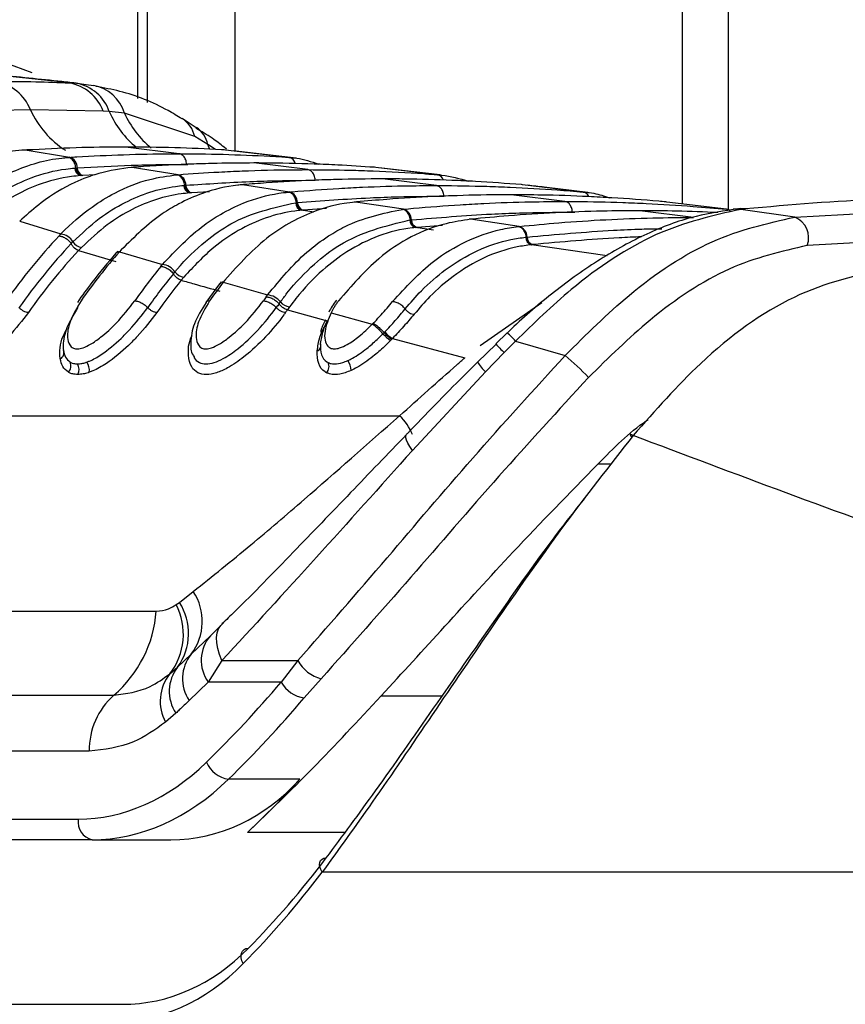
# Paper-space layout 'In-Ground Anchor' of a CAD drawing. Header units: millimetres. Extents: x 1591 to 17407, y 414 to 16227.
# Tile 47 of 67: x 12210 to 12259, y 5145 to 5205. Entities that reach past the tile are written whole.
import ezdxf

# ---------------------------------------------------------------- set-up
doc = ezdxf.new("R2010")
doc.units = ezdxf.units.MM

psp = doc.layouts.new('In-Ground Anchor')

# ---------------------------------------------------------------- linework, layer by layer
at = {"color": 8, "linetype": 'Continuous', "lineweight": 25, "ltscale": 2}
for p, q in [((12216.645, 5199.901), (12216.645, 5698.11)), ((12222.518, 5698.11), (12222.518, 5196.729)), ((12249.575, 5698.11), (12249.575, 5193.528)), ((12221.007, 5196.827), (12220.894, 5197.129)), ((12221.347, 5196.813), (12220.894, 5197.129)), ((12219.604, 5195.92), (12219.684, 5195.919)), ((12214.066, 5195.283), (12213.323, 5195.246)), ((12220.995, 5194.261), (12219.895, 5194.197)), ((12227.302, 5193.025), (12226.543, 5193.141)), ((12228.061, 5193.243), (12226.648, 5193.15)), ((12242.939, 5193.033), (12243.089, 5193.029)), ((12234.542, 5191.934), (12233.446, 5192.097)), ((12235.088, 5192.219), (12233.54, 5192.106)), ((12245.04, 5190.389), (12240.458, 5191.057)), ((12237.352, 5184.955), (12241.093, 5187.559)), ((12245.308, 5177.784), (12244.483, 5177.784)), ((12231.375, 5163.771), (12235.067, 5163.771)), ((12229.181, 5155.505), (12223.278, 5155.505))]:
    psp.add_line(p, q, dxfattribs=at)
at = {"color": 7, "linetype": 'Continuous', "lineweight": 25, "ltscale": 2}
for p, q in [((12217.23, 5199.667), (12217.23, 5698.11)), ((12252.39, 5193.177), (12252.39, 5698.11)), ((12212.514, 5200.848), (12207.278, 5201.401)), ((12212.514, 5200.848), (12212.941, 5200.822)), ((12212.941, 5200.822), (12213.963, 5200.687)), ((12210.156, 5199.226), (12205.759, 5199.131)), ((12214.558, 5199.131), (12210.156, 5199.226)), ((12214.925, 5199.11), (12214.558, 5199.131)), ((12215.837, 5199.019), (12214.925, 5199.11)), ((12220.089, 5197.603), (12215.837, 5199.019)), ((12220.177, 5198.136), (12219.326, 5198.685)), ((12220.894, 5197.129), (12220.089, 5197.603)), ((12209.838, 5196.783), (12209.774, 5196.785)), ((12209.932, 5196.789), (12209.838, 5196.783)), ((12212.515, 5196.344), (12209.838, 5196.783)), ((12219.154, 5196.561), (12215.897, 5196.964)), ((12221.956, 5196.783), (12221.863, 5196.789)), ((12222.017, 5196.834), (12221.879, 5196.956)), ((12225.792, 5196.344), (12221.956, 5196.783)), ((12226.223, 5196.303), (12222.424, 5196.74)), ((12212.427, 5196.338), (12212.515, 5196.344)), ((12225.792, 5196.344), (12225.879, 5196.338)), ((12212.844, 5195.694), (12212.9, 5195.698)), ((12212.901, 5195.698), (12212.986, 5195.703)), ((12216.306, 5195.734), (12216.238, 5195.736)), ((12216.384, 5195.74), (12216.306, 5195.734)), ((12219.08, 5195.295), (12216.306, 5195.734)), ((12226.932, 5195.599), (12223.675, 5196.002)), ((12231.045, 5195.734), (12230.967, 5195.74)), ((12234.783, 5195.295), (12231.045, 5195.734)), ((12234.937, 5195.28), (12231.417, 5195.696)), ((12213.238, 5195.24), (12213.179, 5195.236)), ((12213.323, 5195.246), (12213.238, 5195.24)), ((12219.006, 5195.289), (12219.08, 5195.295)), ((12234.71, 5194.637), (12231.454, 5195.04)), ((12234.783, 5195.295), (12234.857, 5195.289)), ((12219.435, 5194.645), (12219.483, 5194.649)), ((12219.483, 5194.649), (12219.555, 5194.655)), ((12222.984, 5194.686), (12222.912, 5194.687)), ((12223.052, 5194.691), (12222.984, 5194.686)), ((12225.828, 5194.247), (12222.984, 5194.686)), ((12225.764, 5194.242), (12225.828, 5194.247)), ((12239.923, 5194.686), (12239.855, 5194.691)), ((12243.592, 5194.247), (12239.923, 5194.686)), ((12243.592, 5194.247), (12243.655, 5194.242)), ((12219.822, 5194.192), (12219.773, 5194.188)), ((12219.895, 5194.197), (12219.822, 5194.192)), ((12229.876, 5193.645), (12229.817, 5193.64)), ((12242.488, 5193.674), (12239.232, 5194.077)), ((12248.646, 5193.64), (12248.588, 5193.645)), ((12226.202, 5193.598), (12226.244, 5193.602)), ((12226.244, 5193.602), (12226.307, 5193.607)), ((12226.586, 5193.145), (12226.543, 5193.141)), ((12226.648, 5193.15), (12226.586, 5193.145)), ((12229.817, 5193.64), (12229.742, 5193.641)), ((12232.715, 5193.203), (12229.817, 5193.64)), ((12232.658, 5193.197), (12232.715, 5193.203)), ((12250.266, 5192.712), (12247.01, 5193.115)), ((12252.261, 5193.203), (12248.646, 5193.64)), ((12252.261, 5193.203), (12252.318, 5193.197)), ((12252.785, 5193.201), (12252.69, 5193.19)), ((12252.978, 5193.231), (12252.771, 5193.209)), ((12253.212, 5193.204), (12253.121, 5193.194)), ((12256.388, 5192.727), (12253.121, 5193.194)), ((12253.413, 5193.226), (12253.212, 5193.204)), ((12256.388, 5192.727), (12268.846, 5193.425)), ((12209.626, 5192.598), (12209.503, 5192.48)), ((12209.503, 5192.48), (12211.994, 5191.707)), ((12233.104, 5192.554), (12233.14, 5192.558)), ((12233.141, 5192.558), (12233.196, 5192.563)), ((12236.744, 5192.6), (12236.692, 5192.595)), ((12236.77, 5192.597), (12236.692, 5192.598)), ((12236.822, 5192.602), (12236.77, 5192.597)), ((12239.712, 5192.162), (12236.77, 5192.597)), ((12233.484, 5192.101), (12233.446, 5192.097)), ((12233.54, 5192.106), (12233.484, 5192.101)), ((12239.661, 5192.157), (12239.712, 5192.162)), ((12240.113, 5191.514), (12240.146, 5191.517)), ((12240.146, 5191.517), (12240.195, 5191.523)), ((12269.538, 5191.711), (12257.147, 5191.008)), ((12212.617, 5191.122), (12212.727, 5191.237)), ((12213.247, 5190.898), (12213.068, 5190.71)), ((12213.068, 5190.71), (12215.319, 5190.05)), ((12215.645, 5190.751), (12215.539, 5190.633)), ((12240.492, 5191.061), (12240.458, 5191.057)), ((12240.541, 5191.066), (12240.492, 5191.061)), ((12215.434, 5190.661), (12215.329, 5190.541)), ((12215.539, 5190.633), (12218.139, 5189.862)), ((12218.8, 5189.303), (12218.895, 5189.418)), ((12219.432, 5189.097), (12219.278, 5188.91)), ((12221.908, 5188.909), (12221.816, 5188.79)), ((12221.596, 5188.701), (12220.771, 5187.573)), ((12221.698, 5188.806), (12221.606, 5188.688)), ((12221.816, 5188.79), (12224.5, 5188.021)), ((12225.194, 5187.489), (12225.277, 5187.603)), ((12225.828, 5187.302), (12225.694, 5187.115)), ((12225.694, 5187.115), (12228.113, 5186.452)), ((12228.44, 5187.131), (12228.337, 5186.938)), ((12228.337, 5186.938), (12230.828, 5186.244)), ((12230.828, 5186.244), (12230.89, 5186.307)), ((12231.478, 5185.673), (12231.546, 5185.742)), ((12231.546, 5185.742), (12231.582, 5185.78)), ((12232.017, 5185.344), (12231.944, 5185.269)), ((12232.056, 5185.385), (12232.017, 5185.344)), ((12232.056, 5185.385), (12236.435, 5184.218)), ((12238.999, 5185.718), (12238.309, 5185.058)), ((12238.327, 5185.04), (12237.205, 5183.955)), ((12239.497, 5185.232), (12238.806, 5184.535)), ((12239.497, 5185.232), (12242.508, 5184.364)), ((12238.806, 5184.535), (12237.681, 5183.373)), ((12237.681, 5183.373), (12233.258, 5178.611)), ((12193.242, 5180.712), (12232.487, 5180.712)), ((12219.167, 5169.425), (12220.005, 5170.082)), ((12218.975, 5169.285), (12219.167, 5169.425)), ((12191.485, 5168.894), (12217.758, 5168.894)), ((12221.04, 5167.409), (12221.839, 5168.188)), ((12219.88, 5166.293), (12221.04, 5167.409)), ((12219.055, 5165.51), (12219.88, 5166.293)), ((12221.741, 5165.901), (12220.907, 5164.598)), ((12221.741, 5165.901), (12226.338, 5165.901)), ((12226.338, 5165.901), (12225.318, 5164.598)), ((12218.588, 5165.1), (12219.055, 5165.51)), ((12220.907, 5164.598), (12219.755, 5163.486)), ((12225.318, 5164.598), (12220.907, 5164.598)), ((12226.718, 5163.645), (12227.74, 5164.808)), ((12188.932, 5163.813), (12215.204, 5163.813)), ((12218.95, 5162.719), (12218.327, 5162.173)), ((12213.713, 5160.426), (12187.44, 5160.426)), ((12226.459, 5158.73), (12222.133, 5158.73)), ((12178.06, 5156.311), (12213.045, 5156.311)), ((12213.893, 5155.069), (12178.908, 5155.069)), ((12213.893, 5155.069), (12218.641, 5155.069)), ((12284.643, 5153.11), (12227.807, 5153.11)), ((12177.234, 5145.11), (12215.701, 5145.11))]:
    psp.add_line(p, q, dxfattribs=at)
at = {"color": 7, "linetype": 'Continuous', "lineweight": 25, "ltscale": 2, "flags": 128}
for points in [[(12253.121, 5193.194), (12252.819, 5193.21), (12252.67, 5193.199)], [(12253.413, 5193.226), (12253.113, 5193.241), (12252.978, 5193.232)], [(12246.615, 5179.516), (12246.539, 5179.558), (12246.481, 5179.584), (12246.442, 5179.593), (12246.425, 5179.584), (12246.428, 5179.558), (12246.452, 5179.515), (12246.497, 5179.457), (12246.535, 5179.414)], [(12221.741, 5165.901), (12221.589, 5166.279), (12221.483, 5166.64), (12221.424, 5166.98), (12221.413, 5167.293), (12221.45, 5167.574), (12221.534, 5167.82), (12221.664, 5168.025), (12221.839, 5168.188)], [(12227.807, 5153.11), (12227.717, 5153.266), (12227.661, 5153.42), (12227.641, 5153.564), (12227.657, 5153.694), (12227.709, 5153.803), (12227.794, 5153.887), (12227.91, 5153.942), (12228.052, 5153.966)], [(12223.026, 5147.574), (12222.948, 5147.746), (12222.904, 5147.914), (12222.895, 5148.071), (12222.921, 5148.212), (12222.981, 5148.33), (12223.073, 5148.419), (12223.193, 5148.477), (12223.336, 5148.501)]]:
    psp.add_lwpolyline(points, dxfattribs=at)
at = {"color": 8, "linetype": 'Continuous', "lineweight": 25, "ltscale": 2, "flags": 128}
for points in [[(12253.212, 5193.204), (12252.911, 5193.22), (12252.784, 5193.211)], [(12233.258, 5178.611), (12233.106, 5178.847), (12232.99, 5179.056), (12232.91, 5179.235), (12232.868, 5179.383), (12232.864, 5179.496), (12232.898, 5179.575), (12232.904, 5179.581)]]:
    psp.add_lwpolyline(points, dxfattribs=at)
at = {"color": 7, "linetype": 'Continuous', "lineweight": 25, "ltscale": 4}
for centre, radius, start, end in [((12203.146, 5184.028), 18.822, 67.79492, 123.2291), ((12207.527, 5198.16), 2.837, 22.07864, 78.91778), ((12211.987, 5198.145), 2.754, 20.98205, 78.9694), ((12212.45, 5198.247), 2.621, 19.22761, 79.20945), ((12213.577, 5198.366), 2.352, 16.11825, 80.57691), ((12212.332, 5195.716), 0.655, 358.94026, 73.75081), ((12213.311, 5195.685), 0.468, 178.94598, 253.60003), ((12213.454, 5195.695), 0.468, 178.93653, 253.75124), ((12218.896, 5194.662), 0.659, 359.36332, 73.79831), ((12219.906, 5194.64), 0.471, 179.36955, 253.66578), ((12220.026, 5194.649), 0.471, 179.37241, 253.79081), ((12225.644, 5193.611), 0.663, 359.72385, 73.84043), ((12226.676, 5193.596), 0.474, 179.72706, 253.7184), ((12226.78, 5193.605), 0.474, 179.73597, 253.82326), ((12232.53, 5192.563), 0.666, 0.04645, 73.86226), ((12233.58, 5192.554), 0.476, 180.03231, 253.76756), ((12233.672, 5192.564), 0.476, 180.04263, 253.87113), ((12255.884, 5191.477), 1.348, 339.62963, 68.03661), ((12239.526, 5191.519), 0.669, 0.31716, 73.90094), ((12237.566, 5167.437), 35.257, 136.75999, 144.98983), ((12211.871, 5190.709), 1.005, 31.64438, 83.0003), ((12240.591, 5191.516), 0.478, 180.31427, 253.80388), ((12240.673, 5191.525), 0.478, 180.31071, 253.90594), ((12237.938, 5167.312), 34.757, 136.7602, 144.99029), ((12238.255, 5167.183), 34.465, 136.9509, 144.98483), ((12213.338, 5191.605), 0.713, 211.08631, 262.70613), ((12242.649, 5167.011), 35.958, 138.93217, 144.94296), ((12215.52, 5190.364), 0.27, 85.80613, 136.5184), ((12246.432, 5166.614), 36.619, 140.82842, 144.91169), ((12218.018, 5188.789), 1.079, 35.61485, 83.55801), ((12246.757, 5166.525), 36.062, 140.82681, 144.91458), ((12247.083, 5166.391), 35.781, 140.99591, 144.91054), ((12219.522, 5189.858), 0.766, 215.0925, 263.28673), ((12251.477, 5166.235), 37.262, 142.74867, 144.89375), ((12221.793, 5188.532), 0.26, 84.76467, 139.20446), ((12255.255, 5165.857), 37.91, 144.43905, 144.88398), ((12224.38, 5186.868), 1.159, 39.35242, 84.07038), ((12256.611, 5165.041), 38.613, 144.45296, 144.88368), ((12225.917, 5188.119), 0.822, 218.84867, 263.83168), ((12259.837, 5162.861), 41.881, 144.61171, 144.87245), ((12229.413, 5183.98), 2.671, 39.34976, 57.98502), ((12232.972, 5186.925), 1.949, 219.96831, 238.18362), ((12232.918, 5186.899), 1.742, 219.94845, 240.36501), ((12227.401, 5184.938), 0.324, 287.63807, 26.83231), ((12211.807, 5184.507), 0.372, 294.03722, 25.31822), ((12229.142, 5168.903), 20.437, 43.70925, 49.15735), ((12212.069, 5183.723), 0.536, 315.40549, 26.09352), ((12212.431, 5183.511), 0.66, 332.56556, 30.51149), ((12212.849, 5183.446), 0.871, 353.0726, 35.71847), ((12227.665, 5183.686), 0.551, 317.40879, 26.51146), ((12228.536, 5183.432), 1.02, 1.39352, 37.26608), ((12217.271, 5168.276), 3.277, 322.7635, 33.45363), ((12215.471, 5167.499), 3.933, 322.41299, 27.00482), ((12216.279, 5167.549), 3.444, 323.70662, 33.00174), ((12210.41, 5169.404), 7.365, 310.61149, 356.02455), ((12222.773, 5165.918), 2.286, 139.28987, 215.26164), ((12221.715, 5164.805), 2.363, 140.9761, 213.95219), ((12228.27, 5166.933), 2.191, 208.11088, 255.9897), ((12220.641, 5163.442), 2.639, 141.0879, 208.74677), ((12220.941, 5164.041), 2.39, 142.08183, 213.59054), ((12226.989, 5165.548), 1.922, 209.60948, 261.88384), ((12218.097, 5160.517), 4.385, 131.26946, 181.18672), ((12222.402, 5160.468), 1.759, 204.01684, 261.19714), ((12214.115, 5156.131), 1.085, 170.46338, 258.19133)]:
    psp.add_arc(centre, radius, start, end, dxfattribs=at)
at = {"color": 8, "linetype": 'Continuous', "lineweight": 25, "ltscale": 4}
for centre, radius, start, end in [((12215.369, 5201.571), 5.716, 204.21727, 237.14418), ((12220.271, 5201.463), 5.841, 203.75695, 230.73764), ((12221.141, 5201.433), 5.827, 204.47232, 230.76338), ((12218.399, 5197.237), 1.73, 12.21727, 57.28326), ((12219.217, 5196.735), 1.722, 13.23027, 55.62866), ((12225.68, 5195.844), 0.512, 13.19753, 77.37126), ((12234.681, 5194.814), 0.492, 18.75146, 77.93523), ((12243.509, 5193.798), 0.456, 23.0685, 79.58973), ((12252.199, 5192.799), 0.409, 40.93882, 81.22972), ((12234.969, 5181.082), 6.143, 42.50307, 49.02457), ((12254.189, 5199.66), 21.573, 222.59956, 224.5139), ((12239.471, 5185.333), 2.654, 211.0764, 227.58305), ((12230.294, 5178.383), 3.199, 21.84028, 46.7253)]:
    psp.add_arc(centre, radius, start, end, dxfattribs=at)
at = {"color": 7, "linetype": 'Continuous', "lineweight": 25, "ltscale": 4}
for centre, major_axis, ratio, start_param, end_param in [((12188.096, 5228.675), (4.159, 84.313), 0.706247, 3.791069, 3.884624), ((12188.944, 5228.633), (4.159, 85.513), 0.70627, 3.790584, 3.884138), ((12213.509, 5175.111), (0.927, 18.789), 0.706247, 3.176414, 3.791069), ((12214.357, 5175.069), (0.927, 19.989), 0.706346, 3.174336, 3.788991), ((12216.797, 5175.069), (-3.601, 19.843), 0.695466, 3.016047, 3.630702), ((12185.121, 5228.633), (-15.406, 84.89), 0.695466, 3.561945, 3.630702), ((12188.216, 5213.11), (-10.622, 77.443), 0.700456, 3.636695, 3.752988), ((12187.512, 5213.014), (-10.626, 78.448), 0.700621, 3.63786, 3.754153), ((12214.266, 5165.11), (-2.828, 19.902), 0.699969, 3.042459, 3.633341), ((12213.562, 5165.014), (-2.832, 20.906), 0.700621, 3.046978, 3.63786)]:
    psp.add_ellipse(centre, major_axis=major_axis, ratio=ratio, start_param=start_param, end_param=end_param, dxfattribs=at)
at = {"color": 7, "linetype": 'Continuous', "lineweight": 25, "ltscale": 2}
for points, knots in [([(12213.027, 5200.814), (12212.704, 5200.85), (12211.089, 5201.03), (12209.389, 5201.205), (12208.029, 5201.345)], [0, 0, 0, 0, 0.200298, 1, 1, 1, 1]), ([(12208.072, 5200.944), (12208.874, 5200.939), (12210.354, 5200.931), (12211.835, 5200.874), (12212.514, 5200.848)], [0, 0, 0, 0, 0.541517, 1, 1, 1, 1]), ([(12219.322, 5198.672), (12219.043, 5198.841), (12217.851, 5199.564), (12216.1, 5200.268), (12214.595, 5200.544), (12214.108, 5200.634)], [0, 0, 0, 0, 0.1707899, 0.7318815, 1, 1, 1, 1]), ([(12221.866, 5196.956), (12221.632, 5197.141), (12221.092, 5197.568), (12220.496, 5197.908), (12220.159, 5198.1)], [0, 0, 0, 0, 0.434646, 1, 1, 1, 1]), ([(12209.838, 5196.783), (12209.832, 5196.783), (12208.818, 5196.724), (12206.75, 5196.306), (12204.885, 5195.073), (12203.94, 5194.447)], [0, 0, 0, 0, 0.002812, 0.494133, 1, 1, 1, 1]), ([(12215.897, 5196.964), (12215.849, 5196.964), (12214.855, 5196.964), (12212.866, 5196.937), (12210.926, 5196.839), (12209.932, 5196.789)], [0, 0, 0, 0, 0.0240334, 0.4998952, 1, 1, 1, 1]), ([(12221.863, 5196.789), (12221.814, 5196.792), (12220.821, 5196.85), (12218.832, 5196.94), (12216.892, 5196.956), (12215.897, 5196.964)], [0, 0, 0, 0, 0.024244, 0.500106, 1, 1, 1, 1]), ([(12206.133, 5193.555), (12206.44, 5193.809), (12207.378, 5194.586), (12209.331, 5195.703), (12211.176, 5196.23), (12212.305, 5196.327), (12212.427, 5196.338)], [0, 0, 0, 0, 0.160385, 0.490153, 0.944735, 1, 1, 1, 1]), ([(12212.9, 5195.698), (12212.893, 5195.75), (12212.873, 5195.892), (12212.78, 5196.102), (12212.621, 5196.283), (12212.492, 5196.32), (12212.427, 5196.338)], [0, 0, 0, 0, 0.160994, 0.440672, 0.720341, 1, 1, 1, 1]), ([(12212.515, 5196.344), (12212.661, 5196.353), (12213.753, 5196.423), (12215.791, 5196.518), (12217.859, 5196.559), (12218.979, 5196.561), (12219.154, 5196.561)], [0, 0, 0, 0, 0.0661, 0.493687, 0.921273, 1, 1, 1, 1]), ([(12219.604, 5195.92), (12219.598, 5195.972), (12219.584, 5196.115), (12219.499, 5196.324), (12219.346, 5196.506), (12219.218, 5196.543), (12219.154, 5196.561)], [0, 0, 0, 0, 0.161049, 0.440725, 0.720357, 1, 1, 1, 1]), ([(12219.154, 5196.561), (12219.328, 5196.561), (12220.449, 5196.559), (12222.516, 5196.518), (12224.554, 5196.423), (12225.646, 5196.353), (12225.792, 5196.344)], [0, 0, 0, 0, 0.078728, 0.506313, 0.933899, 1, 1, 1, 1]), ([(12225.879, 5196.338), (12226.006, 5196.328), (12226.58, 5196.285), (12227.139, 5196.083), (12227.574, 5195.926)], [0, 0, 0, 0, 0.220456, 1, 1, 1, 1]), ([(12206.839, 5193.059), (12207.414, 5193.509), (12208.486, 5194.35), (12210.328, 5195.214), (12211.77, 5195.596), (12212.66, 5195.677), (12212.844, 5195.694)], [0, 0, 0, 0, 0.3102442, 0.5782416, 0.9131436, 1, 1, 1, 1]), ([(12216.306, 5195.734), (12215.631, 5195.644), (12214.457, 5195.488), (12212.606, 5194.763), (12211.028, 5193.839), (12210.014, 5192.942), (12209.626, 5192.598)], [0, 0, 0, 0, 0.284926, 0.496099, 0.80713, 1, 1, 1, 1]), ([(12212.901, 5195.698), (12212.911, 5195.64), (12212.929, 5195.524), (12213.009, 5195.379), (12213.114, 5195.273), (12213.196, 5195.251), (12213.238, 5195.24)], [0, 0, 0, 0, 0.250012, 0.5000037, 0.7499966, 1, 1, 1, 1]), ([(12212.986, 5195.703), (12214.075, 5195.765), (12215.729, 5195.858), (12217.935, 5195.912), (12219.052, 5195.917), (12219.604, 5195.92)], [0, 0, 0, 0, 0.493682, 0.749994, 1, 1, 1, 1]), ([(12223.675, 5196.002), (12222.933, 5195.997), (12221.718, 5195.99), (12219.49, 5195.923), (12217.802, 5195.839), (12216.587, 5195.754), (12216.384, 5195.74)], [0, 0, 0, 0, 0.305203, 0.499842, 0.916458, 1, 1, 1, 1]), ([(12219.08, 5195.295), (12219.904, 5195.353), (12221.2, 5195.445), (12223.515, 5195.549), (12225.309, 5195.595), (12226.63, 5195.598), (12226.932, 5195.599)], [0, 0, 0, 0, 0.31483, 0.495571, 0.884785, 1, 1, 1, 1]), ([(12230.967, 5195.74), (12230.224, 5195.789), (12229.01, 5195.869), (12226.781, 5195.962), (12225.092, 5195.999), (12223.877, 5196.002), (12223.675, 5196.002)], [0, 0, 0, 0, 0.305522, 0.500162, 0.917082, 1, 1, 1, 1]), ([(12227.382, 5194.958), (12227.377, 5195.01), (12227.362, 5195.152), (12227.277, 5195.362), (12227.124, 5195.544), (12226.996, 5195.581), (12226.932, 5195.599)], [0, 0, 0, 0, 0.161045, 0.440719, 0.72036, 1, 1, 1, 1]), ([(12226.932, 5195.599), (12227.779, 5195.593), (12229.1, 5195.584), (12231.439, 5195.507), (12233.209, 5195.413), (12234.505, 5195.316), (12234.783, 5195.295)], [0, 0, 0, 0, 0.32369, 0.504431, 0.893531, 1, 1, 1, 1]), ([(12213.179, 5195.236), (12213.001, 5195.221), (12212.136, 5195.147), (12210.735, 5194.782), (12208.944, 5193.951), (12207.899, 5193.137), (12207.339, 5192.701)], [0, 0, 0, 0, 0.08676, 0.421462, 0.689499, 1, 1, 1, 1]), ([(12211.994, 5191.707), (12212.003, 5191.716), (12212.596, 5192.332), (12213.66, 5193.25), (12215.461, 5194.348), (12217.186, 5195.04), (12218.461, 5195.214), (12219.006, 5195.289)], [0, 0, 0, 0, 0.00431, 0.292826, 0.491944, 0.782685, 1, 1, 1, 1]), ([(12219.483, 5194.649), (12219.475, 5194.701), (12219.454, 5194.843), (12219.361, 5195.052), (12219.2, 5195.234), (12219.071, 5195.27), (12219.006, 5195.289)], [0, 0, 0, 0, 0.161027, 0.440661, 0.720326, 1, 1, 1, 1]), ([(12219.555, 5194.655), (12220.848, 5194.741), (12222.705, 5194.865), (12225.314, 5194.944), (12226.631, 5194.953), (12227.382, 5194.958)], [0, 0, 0, 0, 0.495563, 0.712251, 1, 1, 1, 1]), ([(12231.454, 5195.04), (12230.526, 5195.033), (12229.126, 5195.022), (12226.779, 5194.939), (12224.905, 5194.838), (12223.506, 5194.727), (12223.052, 5194.691)], [0, 0, 0, 0, 0.330895, 0.499787, 0.837714, 1, 1, 1, 1]), ([(12239.855, 5194.691), (12238.928, 5194.761), (12237.529, 5194.867), (12235.181, 5194.978), (12233.308, 5195.032), (12231.907, 5195.038), (12231.454, 5195.04)], [0, 0, 0, 0, 0.3313219, 0.5002135, 0.8381408, 1, 1, 1, 1]), ([(12234.857, 5195.289), (12234.919, 5195.283), (12235.527, 5195.229), (12236.125, 5195.058), (12236.663, 5194.904)], [0, 0, 0, 0, 0.101631, 1, 1, 1, 1]), ([(12212.727, 5191.237), (12213.249, 5191.728), (12214.243, 5192.664), (12216.302, 5193.921), (12218.055, 5194.505), (12219.265, 5194.628), (12219.435, 5194.645)], [0, 0, 0, 0, 0.260049, 0.495706, 0.929228, 1, 1, 1, 1]), ([(12222.984, 5194.686), (12222.886, 5194.677), (12222.071, 5194.601), (12220.762, 5194.292), (12219.252, 5193.62), (12217.553, 5192.617), (12216.45, 5191.539), (12215.645, 5190.751)], [0, 0, 0, 0, 0.037003, 0.308027, 0.496839, 0.632749, 1, 1, 1, 1]), ([(12218.139, 5189.862), (12218.953, 5190.722), (12220.057, 5191.889), (12221.768, 5192.987), (12223.262, 5193.721), (12224.658, 5194.116), (12225.569, 5194.219), (12225.764, 5194.242)], [0, 0, 0, 0, 0.363105, 0.492333, 0.672218, 0.929868, 1, 1, 1, 1]), ([(12219.483, 5194.649), (12219.493, 5194.591), (12219.513, 5194.476), (12219.593, 5194.331), (12219.699, 5194.225), (12219.781, 5194.203), (12219.822, 5194.192)], [0, 0, 0, 0, 0.25001, 0.499984, 0.75001, 1, 1, 1, 1]), ([(12226.244, 5193.602), (12226.236, 5193.654), (12226.214, 5193.796), (12226.12, 5194.005), (12225.958, 5194.186), (12225.829, 5194.223), (12225.764, 5194.242)], [0, 0, 0, 0, 0.16104, 0.44067, 0.72034, 1, 1, 1, 1]), ([(12225.828, 5194.247), (12225.88, 5194.252), (12226.876, 5194.339), (12228.346, 5194.445), (12230.711, 5194.565), (12232.675, 5194.627), (12234.166, 5194.634), (12234.71, 5194.637)], [0, 0, 0, 0, 0.017391, 0.336932, 0.496696, 0.8163, 1, 1, 1, 1]), ([(12235.16, 5193.995), (12235.155, 5194.047), (12235.14, 5194.19), (12235.055, 5194.4), (12234.902, 5194.581), (12234.774, 5194.618), (12234.71, 5194.637)], [0, 0, 0, 0, 0.161049, 0.440725, 0.720357, 1, 1, 1, 1]), ([(12234.71, 5194.637), (12234.781, 5194.637), (12235.799, 5194.636), (12237.29, 5194.612), (12239.656, 5194.524), (12241.599, 5194.413), (12243.068, 5194.291), (12243.592, 5194.247)], [0, 0, 0, 0, 0.023999, 0.34354, 0.503304, 0.822907, 1, 1, 1, 1]), ([(12243.872, 5194.218), (12242.996, 5194.324), (12241.8, 5194.469), (12240.569, 5194.614), (12240.239, 5194.653)], [0, 0, 0, 0, 0.732188, 1, 1, 1, 1]), ([(12243.655, 5194.242), (12243.851, 5194.222), (12244.365, 5194.171), (12244.867, 5194.005), (12245.179, 5193.902)], [0, 0, 0, 0, 0.37934, 1, 1, 1, 1]), ([(12219.773, 5194.188), (12219.608, 5194.172), (12218.433, 5194.058), (12216.728, 5193.497), (12214.724, 5192.283), (12213.755, 5191.374), (12213.247, 5190.898)], [0, 0, 0, 0, 0.070691, 0.503985, 0.739714, 1, 1, 1, 1]), ([(12226.307, 5193.607), (12227.771, 5193.718), (12229.801, 5193.871), (12232.753, 5193.976), (12234.24, 5193.988), (12235.16, 5193.995)], [0, 0, 0, 0, 0.4966886, 0.6882193, 1, 1, 1, 1]), ([(12239.232, 5194.077), (12239.092, 5194.077), (12238.006, 5194.076), (12236.446, 5194.047), (12234.08, 5193.954), (12232.047, 5193.834), (12230.489, 5193.699), (12229.876, 5193.645)], [0, 0, 0, 0, 0.04475, 0.348076, 0.499734, 0.80312, 1, 1, 1, 1]), ([(12232.715, 5193.203), (12232.916, 5193.222), (12234.062, 5193.33), (12235.682, 5193.453), (12238.047, 5193.585), (12240.158, 5193.66), (12241.797, 5193.67), (12242.488, 5193.674)], [0, 0, 0, 0, 0.061921, 0.352279, 0.497453, 0.787868, 1, 1, 1, 1]), ([(12248.588, 5193.645), (12248.447, 5193.658), (12247.361, 5193.757), (12245.802, 5193.872), (12243.437, 5193.997), (12241.404, 5194.066), (12239.845, 5194.074), (12239.232, 5194.077)], [0, 0, 0, 0, 0.045283, 0.348609, 0.500266, 0.803652, 1, 1, 1, 1]), ([(12242.938, 5193.033), (12242.933, 5193.085), (12242.918, 5193.228), (12242.833, 5193.437), (12242.68, 5193.619), (12242.552, 5193.656), (12242.488, 5193.674)], [0, 0, 0, 0, 0.161045, 0.440719, 0.72036, 1, 1, 1, 1]), ([(12242.488, 5193.674), (12242.707, 5193.674), (12243.872, 5193.671), (12245.51, 5193.637), (12247.876, 5193.539), (12249.969, 5193.411), (12251.588, 5193.264), (12252.261, 5193.203)], [0, 0, 0, 0, 0.067017, 0.357375, 0.502549, 0.792963, 1, 1, 1, 1]), ([(12265.316, 5193.861), (12264.06, 5193.85), (12260.151, 5193.816), (12256.137, 5193.464), (12253.413, 5193.226)], [0, 0, 0, 0, 0.32125, 1, 1, 1, 1]), ([(12218.895, 5189.418), (12218.94, 5189.471), (12219.519, 5190.158), (12220.615, 5191.219), (12222.958, 5192.883), (12224.863, 5193.303), (12226.202, 5193.598)], [0, 0, 0, 0, 0.022107, 0.283649, 0.496207, 1, 1, 1, 1]), ([(12226.543, 5193.141), (12226.412, 5193.127), (12225.109, 5192.993), (12223.278, 5192.337), (12221.048, 5190.832), (12220.02, 5189.729), (12219.432, 5189.097)], [0, 0, 0, 0, 0.050673, 0.503818, 0.716324, 1, 1, 1, 1]), ([(12229.817, 5193.64), (12229.588, 5193.613), (12228.647, 5193.505), (12227.221, 5193.086), (12225.734, 5192.339), (12223.943, 5191.168), (12222.783, 5189.88), (12221.908, 5188.909)], [0, 0, 0, 0, 0.078702, 0.324589, 0.496686, 0.620033, 1, 1, 1, 1]), ([(12224.5, 5188.021), (12225.261, 5188.942), (12226.402, 5190.324), (12228.056, 5191.525), (12229.943, 5192.635), (12231.478, 5192.953), (12232.658, 5193.197)], [0, 0, 0, 0, 0.328464, 0.492616, 0.610176, 1, 1, 1, 1]), ([(12226.244, 5193.602), (12226.254, 5193.544), (12226.274, 5193.429), (12226.355, 5193.284), (12226.462, 5193.178), (12226.544, 5193.156), (12226.586, 5193.145)], [0, 0, 0, 0, 0.250026, 0.499984, 0.750008, 1, 1, 1, 1]), ([(12233.14, 5192.558), (12233.132, 5192.61), (12233.11, 5192.752), (12233.015, 5192.961), (12232.852, 5193.142), (12232.723, 5193.179), (12232.658, 5193.197)], [0, 0, 0, 0, 0.161052, 0.440726, 0.720359, 1, 1, 1, 1]), ([(12247.01, 5193.115), (12246.258, 5193.11), (12244.56, 5193.099), (12241.914, 5192.998), (12239.269, 5192.833), (12237.573, 5192.673), (12236.822, 5192.602)], [0, 0, 0, 0, 0.221137, 0.499684, 0.778766, 1, 1, 1, 1]), ([(12252.669, 5193.181), (12251.811, 5193.048), (12250.006, 5192.768), (12247.243, 5191.685), (12244.415, 5190.122), (12241.681, 5188.13), (12239.88, 5186.587), (12239.03, 5185.749), (12238.998, 5185.717)], [0, 0, 0, 0, 0.181359, 0.38152, 0.583651, 0.7899, 0.992003, 1, 1, 1, 1]), ([(12253.121, 5193.194), (12251.417, 5192.813), (12248.038, 5192.058), (12243.285, 5188.897), (12240.606, 5186.305), (12239.497, 5185.232)], [0, 0, 0, 0, 0.3736, 0.740943, 1, 1, 1, 1]), ([(12251.732, 5193), (12250.908, 5193.036), (12249.334, 5193.103), (12247.76, 5193.111), (12247.01, 5193.115)], [0, 0, 0, 0, 0.52375, 1, 1, 1, 1]), ([(12225.277, 5187.603), (12225.408, 5187.778), (12226.045, 5188.627), (12227.21, 5189.842), (12229.615, 5191.714), (12231.642, 5192.202), (12233.104, 5192.554)], [0, 0, 0, 0, 0.062026, 0.301056, 0.495826, 1, 1, 1, 1]), ([(12236.77, 5192.597), (12236.28, 5192.523), (12234.35, 5192.229), (12231.486, 5190.765), (12229.576, 5188.567), (12228.792, 5187.666)], [0, 0, 0, 0, 0.167171, 0.658602, 1, 1, 1, 1]), ([(12233.141, 5192.558), (12233.151, 5192.5), (12233.172, 5192.385), (12233.253, 5192.24), (12233.36, 5192.134), (12233.443, 5192.112), (12233.484, 5192.101)], [0, 0, 0, 0, 0.250034, 0.499999, 0.750005, 1, 1, 1, 1]), ([(12233.196, 5192.563), (12234.81, 5192.697), (12236.989, 5192.879), (12240.237, 5193.008), (12241.871, 5193.023), (12242.938, 5193.033)], [0, 0, 0, 0, 0.497444, 0.671476, 1, 1, 1, 1]), ([(12239.712, 5192.162), (12240.517, 5192.24), (12242.266, 5192.411), (12244.966, 5192.585), (12247.679, 5192.694), (12249.447, 5192.706), (12250.266, 5192.712)], [0, 0, 0, 0, 0.2291548, 0.4979994, 0.7673555, 1, 1, 1, 1]), ([(12242.508, 5184.364), (12243.773, 5185.624), (12246.573, 5188.413), (12251.428, 5191.616), (12254.734, 5192.356), (12256.388, 5192.727)], [0, 0, 0, 0, 0.291568, 0.64553, 1, 1, 1, 1]), ([(12233.446, 5192.097), (12233.379, 5192.09), (12231.958, 5191.941), (12229.996, 5191.213), (12227.713, 5189.485), (12226.578, 5188.297), (12225.957, 5187.472), (12225.828, 5187.302)], [0, 0, 0, 0, 0.0237848, 0.5040366, 0.6987824, 0.9379219, 1, 1, 1, 1]), ([(12232.063, 5187.616), (12232.864, 5188.489), (12234.234, 5189.983), (12236.499, 5191.32), (12238.239, 5191.952), (12239.305, 5192.105), (12239.661, 5192.157)], [0, 0, 0, 0, 0.360243, 0.616477, 0.87209, 1, 1, 1, 1]), ([(12240.146, 5191.517), (12240.137, 5191.569), (12240.115, 5191.711), (12240.019, 5191.92), (12239.856, 5192.101), (12239.726, 5192.138), (12239.661, 5192.157)], [0, 0, 0, 0, 0.161061, 0.440714, 0.720352, 1, 1, 1, 1]), ([(12211.882, 5191.59), (12211.882, 5191.59), (12211.92, 5191.63), (12211.957, 5191.669), (12211.994, 5191.707)], [0, 0, 0, 0, 0.009546, 1, 1, 1, 1]), ([(12211.882, 5191.59), (12211.951, 5191.581), (12212.09, 5191.564), (12212.323, 5191.435), (12212.504, 5191.276), (12212.587, 5191.164), (12212.618, 5191.123)], [0, 0, 0, 0, 0.279606, 0.559216, 0.838857, 1, 1, 1, 1]), ([(12232.823, 5187.171), (12233.145, 5187.547), (12233.904, 5188.433), (12235.94, 5190.184), (12238.132, 5191.236), (12239.816, 5191.472), (12240.113, 5191.514)], [0, 0, 0, 0, 0.155855, 0.367465, 0.888473, 1, 1, 1, 1]), ([(12240.146, 5191.517), (12240.157, 5191.46), (12240.178, 5191.344), (12240.26, 5191.2), (12240.367, 5191.094), (12240.45, 5191.072), (12240.492, 5191.061)], [0, 0, 0, 0, 0.250021, 0.50003, 0.749998, 1, 1, 1, 1]), ([(12213.068, 5190.71), (12213.03, 5190.722), (12212.955, 5190.744), (12212.826, 5190.839), (12212.704, 5190.967), (12212.646, 5191.07), (12212.617, 5191.122)], [0, 0, 0, 0, 0.249995, 0.499961, 0.749987, 1, 1, 1, 1]), ([(12240.458, 5191.057), (12240.169, 5191.018), (12238.532, 5190.793), (12236.399, 5189.776), (12234.416, 5188.078), (12233.677, 5187.216), (12233.363, 5186.851)], [0, 0, 0, 0, 0.11142, 0.632279, 0.844008, 1, 1, 1, 1]), ([(12257.147, 5191.008), (12255.585, 5190.653), (12252.453, 5189.942), (12247.818, 5186.872), (12245.133, 5184.226), (12243.915, 5183.025)], [0, 0, 0, 0, 0.352553, 0.70637, 1, 1, 1, 1]), ([(12215.324, 5190.549), (12214.833, 5189.969), (12214.03, 5189.017), (12213.284, 5187.978), (12212.993, 5187.573)], [0, 0, 0, 0, 0.610038, 1, 1, 1, 1]), ([(12218.042, 5189.745), (12218.043, 5189.745), (12218.075, 5189.784), (12218.107, 5189.823), (12218.139, 5189.862)], [0, 0, 0, 0, 0.009605, 1, 1, 1, 1]), ([(12218.042, 5189.745), (12218.112, 5189.737), (12218.252, 5189.721), (12218.491, 5189.598), (12218.68, 5189.448), (12218.768, 5189.343), (12218.801, 5189.304)], [0, 0, 0, 0, 0.279615, 0.559246, 0.838874, 1, 1, 1, 1]), ([(12262.103, 5189.649), (12260.186, 5189.218), (12256.351, 5188.355), (12250.969, 5184.455), (12247.948, 5181.028), (12246.615, 5179.516)], [0, 0, 0, 0, 0.358424, 0.716901, 1, 1, 1, 1]), ([(12219.278, 5188.91), (12219.239, 5188.921), (12219.161, 5188.943), (12219.026, 5189.033), (12218.896, 5189.155), (12218.832, 5189.254), (12218.801, 5189.303)], [0, 0, 0, 0, 0.2499705, 0.4999767, 0.7500043, 1, 1, 1, 1]), ([(12219.278, 5188.91), (12219.538, 5188.836), (12220.311, 5188.617), (12221.092, 5188.397), (12221.609, 5188.251)], [0, 0, 0, 0, 0.336507, 1, 1, 1, 1]), ([(12224.416, 5187.905), (12224.416, 5187.905), (12224.444, 5187.944), (12224.472, 5187.983), (12224.5, 5188.021)], [0, 0, 0, 0, 0.00965, 1, 1, 1, 1]), ([(12224.416, 5187.905), (12224.486, 5187.897), (12224.626, 5187.882), (12224.871, 5187.767), (12225.067, 5187.626), (12225.16, 5187.526), (12225.194, 5187.49)], [0, 0, 0, 0, 0.279612, 0.559243, 0.838872, 1, 1, 1, 1]), ([(12228.662, 5187.7), (12228.57, 5187.58), (12228.391, 5187.349), (12228.264, 5187.102), (12228.203, 5186.983)], [0, 0, 0, 0, 0.517927, 1, 1, 1, 1]), ([(12210.027, 5186.959), (12209.983, 5186.963), (12209.894, 5186.972), (12209.739, 5187.038), (12209.588, 5187.133), (12209.509, 5187.213), (12209.47, 5187.253)], [0, 0, 0, 0, 0.249993, 0.499988, 0.750023, 1, 1, 1, 1]), ([(12213.019, 5187.253), (12212.751, 5186.805), (12212.255, 5185.98), (12212.099, 5185.105), (12212.137, 5184.725), (12212.143, 5184.666)], [0, 0, 0, 0, 0.500692, 0.922782, 1, 1, 1, 1]), ([(12213.215, 5187.664), (12212.958, 5187.236), (12212.501, 5186.473), (12212.349, 5185.548), (12212.474, 5185.019), (12212.712, 5184.792), (12213.002, 5184.738), (12213.366, 5184.818), (12213.849, 5185.054), (12214.549, 5185.551), (12215.525, 5186.449), (12216.116, 5187.211), (12216.467, 5187.664)], [0, 0, 0, 0, 0.181551, 0.3237954, 0.4088518, 0.4622965, 0.5041851, 0.5459849, 0.6005579, 0.677304, 0.8079047, 1, 1, 1, 1]), ([(12213.556, 5183.954), (12213.615, 5183.977), (12213.904, 5184.085), (12214.64, 5184.51), (12215.448, 5185.194), (12216.416, 5186.167), (12216.899, 5186.797), (12217.248, 5187.253)], [0, 0, 0, 0, 0.041439, 0.201296, 0.49918, 0.637273, 1, 1, 1, 1]), ([(12216.467, 5187.664), (12216.538, 5187.657), (12216.678, 5187.642), (12216.923, 5187.528), (12217.12, 5187.388), (12217.214, 5187.289), (12217.248, 5187.253)], [0, 0, 0, 0, 0.279643, 0.559277, 0.838897, 1, 1, 1, 1]), ([(12217.806, 5186.959), (12217.761, 5186.963), (12217.672, 5186.972), (12217.517, 5187.038), (12217.367, 5187.133), (12217.288, 5187.213), (12217.248, 5187.253)], [0, 0, 0, 0, 0.249994, 0.499991, 0.750014, 1, 1, 1, 1]), ([(12220.782, 5187.569), (12220.512, 5187.136), (12220.008, 5186.328), (12219.824, 5185.266), (12219.85, 5184.563), (12220.035, 5184.312), (12220.06, 5184.277)], [0, 0, 0, 0, 0.396943, 0.74068, 0.964724, 1, 1, 1, 1]), ([(12220.055, 5184.27), (12220.058, 5184.255), (12220.097, 5184.093), (12220.339, 5183.921), (12220.755, 5183.814), (12221.268, 5183.909), (12221.933, 5184.208), (12222.862, 5184.855), (12224.01, 5185.934), (12224.67, 5186.791), (12225.026, 5187.253)], [0, 0, 0, 0, 0.010476, 0.11376, 0.201118, 0.286034, 0.375018, 0.520211, 0.741386, 1, 1, 1, 1]), ([(12220.993, 5187.664), (12220.737, 5187.236), (12220.279, 5186.473), (12220.127, 5185.548), (12220.252, 5185.019), (12220.491, 5184.792), (12220.78, 5184.738), (12221.144, 5184.818), (12221.627, 5185.054), (12222.327, 5185.551), (12223.304, 5186.449), (12223.894, 5187.211), (12224.246, 5187.664)], [0, 0, 0, 0, 0.181551, 0.323795, 0.408852, 0.462295, 0.504186, 0.545984, 0.600558, 0.677304, 0.807905, 1, 1, 1, 1]), ([(12220.993, 5187.664), (12220.93, 5187.659), (12220.832, 5187.651), (12220.795, 5187.588), (12220.782, 5187.566)], [0, 0, 0, 0, 0.6364787, 1, 1, 1, 1]), ([(12224.246, 5187.664), (12224.316, 5187.657), (12224.456, 5187.642), (12224.701, 5187.528), (12224.898, 5187.388), (12224.992, 5187.289), (12225.026, 5187.253)], [0, 0, 0, 0, 0.279643, 0.559277, 0.838897, 1, 1, 1, 1]), ([(12225.584, 5186.959), (12225.539, 5186.963), (12225.451, 5186.972), (12225.296, 5187.038), (12225.145, 5187.133), (12225.066, 5187.213), (12225.026, 5187.253)], [0, 0, 0, 0, 0.249993, 0.499988, 0.750023, 1, 1, 1, 1]), ([(12225.694, 5187.115), (12225.654, 5187.126), (12225.575, 5187.147), (12225.434, 5187.233), (12225.298, 5187.349), (12225.228, 5187.443), (12225.194, 5187.489)], [0, 0, 0, 0, 0.24996, 0.499939, 0.749972, 1, 1, 1, 1]), ([(12228.792, 5187.666), (12228.749, 5187.607), (12228.662, 5187.489), (12228.545, 5187.31), (12228.474, 5187.19), (12228.439, 5187.131)], [0, 0, 0, 0, 0.3358346, 0.67142, 1, 1, 1, 1]), ([(12230.89, 5186.307), (12230.92, 5186.338), (12231.084, 5186.506), (12231.37, 5186.812), (12231.737, 5187.22), (12231.954, 5187.484), (12232.063, 5187.616)], [0, 0, 0, 0, 0.069942, 0.37978, 0.689855, 1, 1, 1, 1]), ([(12231.582, 5185.78), (12231.801, 5186.011), (12232.25, 5186.485), (12232.629, 5186.939), (12232.823, 5187.171)], [0, 0, 0, 0, 0.486546, 1, 1, 1, 1]), ([(12232.823, 5187.171), (12232.791, 5187.21), (12232.702, 5187.315), (12232.513, 5187.465), (12232.273, 5187.589), (12232.133, 5187.607), (12232.063, 5187.616)], [0, 0, 0, 0, 0.161063, 0.440712, 0.720365, 1, 1, 1, 1]), ([(12232.823, 5187.171), (12232.86, 5187.129), (12232.934, 5187.043), (12233.079, 5186.939), (12233.23, 5186.867), (12233.319, 5186.856), (12233.363, 5186.851)], [0, 0, 0, 0, 0.250017, 0.499999, 0.750002, 1, 1, 1, 1]), ([(12210.027, 5186.959), (12209.654, 5186.472), (12209.138, 5185.797), (12208.089, 5184.741), (12207.184, 5183.977), (12206.349, 5183.497), (12206.007, 5183.368), (12205.935, 5183.341)], [0, 0, 0, 0, 0.3508186, 0.4854248, 0.7839893, 0.9541986, 1, 1, 1, 1]), ([(12217.806, 5186.959), (12217.432, 5186.472), (12216.916, 5185.797), (12215.867, 5184.741), (12214.962, 5183.977), (12214.127, 5183.497), (12213.786, 5183.368), (12213.713, 5183.341)], [0, 0, 0, 0, 0.3508183, 0.4854244, 0.7839871, 0.9541962, 1, 1, 1, 1]), ([(12228.018, 5186.515), (12227.89, 5186.299), (12227.745, 5186.052), (12227.723, 5185.796), (12227.72, 5185.765)], [0, 0, 0, 0, 0.87693, 1, 1, 1, 1]), ([(12228.337, 5186.938), (12228.182, 5186.56), (12227.942, 5185.973), (12227.945, 5185.293), (12228.083, 5184.956), (12228.296, 5184.792), (12228.531, 5184.738), (12228.891, 5184.806), (12229.41, 5185.053), (12230.099, 5185.544), (12230.568, 5185.995), (12230.828, 5186.244)], [0, 0, 0, 0, 0.231983, 0.360065, 0.46687, 0.512588, 0.572214, 0.631942, 0.711675, 0.840173, 1, 1, 1, 1]), ([(12233.363, 5186.851), (12233.158, 5186.606), (12232.76, 5186.129), (12232.286, 5185.628), (12232.056, 5185.385)], [0, 0, 0, 0, 0.514825, 1, 1, 1, 1]), ([(12227.499, 5184.63), (12227.538, 5184.905), (12227.605, 5185.382), (12227.83, 5185.886), (12227.926, 5186.1)], [0, 0, 0, 0, 0.576289, 1, 1, 1, 1]), ([(12228.096, 5186.448), (12228.006, 5186.249), (12227.795, 5185.781), (12227.728, 5185.338), (12227.69, 5185.084)], [0, 0, 0, 0, 0.426365, 1, 1, 1, 1]), ([(12230.89, 5186.307), (12230.942, 5186.277), (12231.046, 5186.218), (12231.249, 5186.051), (12231.423, 5185.883), (12231.513, 5185.78), (12231.546, 5185.743)], [0, 0, 0, 0, 0.279664, 0.559327, 0.839017, 1, 1, 1, 1]), ([(12211.959, 5184.168), (12211.958, 5184.172), (12211.899, 5184.579), (12211.918, 5185.16), (12212.246, 5185.751), (12212.307, 5185.862)], [0, 0, 0, 0, 0.008133, 0.813204, 1, 1, 1, 1]), ([(12229.348, 5184.049), (12229.443, 5184.095), (12229.832, 5184.285), (12230.446, 5184.724), (12231.05, 5185.248), (12231.362, 5185.558), (12231.478, 5185.673)], [0, 0, 0, 0, 0.124293, 0.511407, 0.817835, 1, 1, 1, 1]), ([(12231.545, 5185.742), (12231.583, 5185.701), (12231.659, 5185.618), (12231.791, 5185.499), (12231.918, 5185.399), (12231.984, 5185.362), (12232.017, 5185.344)], [0, 0, 0, 0, 0.250014, 0.50002, 0.749997, 1, 1, 1, 1]), ([(12227.69, 5185.084), (12227.693, 5184.845), (12227.698, 5184.398), (12227.944, 5184.047), (12228.133, 5183.945), (12228.158, 5183.931)], [0, 0, 0, 0, 0.500874, 0.934926, 1, 1, 1, 1]), ([(12231.944, 5185.269), (12231.819, 5185.144), (12231.48, 5184.806), (12230.809, 5184.223), (12230.115, 5183.729), (12229.668, 5183.511), (12229.556, 5183.456)], [0, 0, 0, 0, 0.175432, 0.474728, 0.868033, 1, 1, 1, 1]), ([(12212.451, 5183.347), (12212.322, 5183.453), (12212.069, 5183.661), (12211.995, 5184.002), (12211.959, 5184.168)], [0, 0, 0, 0, 0.511869, 1, 1, 1, 1]), ([(12212.143, 5184.666), (12212.173, 5184.52), (12212.232, 5184.228), (12212.445, 5184.049), (12212.551, 5183.959)], [0, 0, 0, 0, 0.500367, 1, 1, 1, 1]), ([(12226.338, 5165.901), (12228.119, 5167.942), (12231.537, 5171.858), (12236.905, 5178.221), (12240.621, 5182.296), (12242.508, 5184.364)], [0, 0, 0, 0, 0.349022, 0.66958, 1, 1, 1, 1]), ([(12228.07, 5183.313), (12228.04, 5183.329), (12227.813, 5183.45), (12227.519, 5183.85), (12227.506, 5184.363), (12227.499, 5184.63)], [0, 0, 0, 0, 0.069555, 0.515213, 1, 1, 1, 1]), ([(12232.487, 5180.712), (12233.638, 5181.744), (12234.947, 5182.918), (12236.275, 5184.078), (12236.435, 5184.218)], [0, 0, 0, 0, 0.879482, 1, 1, 1, 1]), ([(12212.551, 5183.959), (12212.566, 5183.951), (12212.629, 5183.915), (12212.768, 5183.861), (12212.917, 5183.852), (12213, 5183.847)], [0, 0, 0, 0, 0.121319, 0.507471, 1, 1, 1, 1]), ([(12213, 5183.847), (12213.087, 5183.852), (12213.244, 5183.862), (12213.437, 5183.914), (12213.536, 5183.947), (12213.556, 5183.954)], [0, 0, 0, 0, 0.4928036, 0.8970362, 1, 1, 1, 1]), ([(12228.158, 5183.931), (12228.202, 5183.913), (12228.319, 5183.863), (12228.602, 5183.83), (12228.969, 5183.891), (12229.246, 5184.007), (12229.348, 5184.049)], [0, 0, 0, 0, 0.147342, 0.3911, 0.775567, 1, 1, 1, 1]), ([(12237.206, 5183.955), (12236.924, 5183.678), (12235.474, 5182.256), (12234.056, 5180.775), (12232.921, 5179.599), (12232.902, 5179.579)], [0, 0, 0, 0, 0.19223, 0.986723, 1, 1, 1, 1]), ([(12213.018, 5183.207), (12212.912, 5183.214), (12212.725, 5183.226), (12212.549, 5183.292), (12212.47, 5183.336), (12212.451, 5183.347)], [0, 0, 0, 0, 0.496544, 0.880807, 1, 1, 1, 1]), ([(12213.713, 5183.341), (12213.689, 5183.333), (12213.565, 5183.291), (12213.324, 5183.226), (12213.127, 5183.214), (12213.018, 5183.207)], [0, 0, 0, 0, 0.101092, 0.503371, 1, 1, 1, 1]), ([(12243.915, 5183.025), (12242.092, 5181.042), (12238.387, 5177.01), (12233.013, 5170.726), (12229.533, 5166.82), (12227.74, 5164.808)], [0, 0, 0, 0, 0.319565, 0.649531, 1, 1, 1, 1]), ([(12229.556, 5183.456), (12229.432, 5183.405), (12229.088, 5183.262), (12228.63, 5183.186), (12228.274, 5183.227), (12228.126, 5183.29), (12228.07, 5183.313)], [0, 0, 0, 0, 0.219455, 0.606411, 0.852962, 1, 1, 1, 1]), ([(12220.005, 5170.082), (12221.159, 5171.007), (12223.359, 5172.768), (12227.464, 5176.284), (12230.545, 5179), (12232.487, 5180.712)], [0, 0, 0, 0, 0.289895, 0.552414, 1, 1, 1, 1]), ([(12244.483, 5177.784), (12245.425, 5178.749), (12246.4, 5179.746), (12247.479, 5180.453), (12247.515, 5180.476)], [0, 0, 0, 0, 0.966683, 1, 1, 1, 1]), ([(12232.904, 5179.58), (12231.77, 5178.4), (12229.433, 5175.968), (12225.98, 5172.377), (12223.396, 5169.714), (12221.993, 5168.366), (12221.736, 5168.119)], [0, 0, 0, 0, 0.292154, 0.602179, 0.927136, 1, 1, 1, 1]), ([(12246.615, 5179.516), (12245.173, 5177.677), (12242.243, 5173.942), (12238.219, 5168.162), (12234.403, 5162.543), (12230.968, 5157.481), (12228.808, 5154.494), (12227.807, 5153.11)], [0, 0, 0, 0, 0.2033, 0.413176, 0.61525, 0.821702, 1, 1, 1, 1]), ([(12285.297, 5165.756), (12278.549, 5168.029), (12265.037, 5172.58), (12252.76, 5177.202), (12246.615, 5179.516)], [0, 0, 0, 0, 0.499404, 1, 1, 1, 1]), ([(12233.258, 5178.611), (12231.301, 5176.426), (12227.331, 5171.992), (12223.622, 5167.951), (12221.741, 5165.901)], [0, 0, 0, 0, 0.492706, 1, 1, 1, 1]), ([(12231.375, 5163.771), (12232.648, 5165.156), (12235.215, 5167.952), (12239.538, 5172.731), (12242.753, 5176.016), (12244.483, 5177.784)], [0, 0, 0, 0, 0.3121894, 0.6298366, 1, 1, 1, 1]), ([(12228.052, 5153.966), (12229.04, 5155.298), (12231.147, 5158.135), (12234.531, 5163.004), (12238.257, 5168.35), (12241.348, 5172.758), (12243.278, 5175.197), (12243.801, 5175.859)], [0, 0, 0, 0, 0.206612, 0.44023, 0.678537, 0.912788, 1, 1, 1, 1]), ([(12217.758, 5168.894), (12217.763, 5168.894), (12218.008, 5168.894), (12218.426, 5168.965), (12218.819, 5169.194), (12218.975, 5169.285)], [0, 0, 0, 0, 0.012104, 0.606302, 1, 1, 1, 1]), ([(12215.204, 5163.813), (12215.949, 5163.904), (12217.129, 5164.048), (12218.195, 5164.817), (12218.588, 5165.1)], [0, 0, 0, 0, 0.631474, 1, 1, 1, 1]), ([(12219.755, 5163.486), (12219.555, 5163.295), (12219.287, 5163.039), (12219.018, 5162.784), (12218.95, 5162.719)], [0, 0, 0, 0, 0.745543, 1, 1, 1, 1]), ([(12223.278, 5155.505), (12224.578, 5156.757), (12227.195, 5159.279), (12229.976, 5162.267), (12231.375, 5163.771)], [0, 0, 0, 0, 0.496823, 1, 1, 1, 1]), ([(12218.327, 5162.173), (12217.692, 5161.726), (12216.234, 5160.698), (12214.622, 5160.524), (12213.713, 5160.426)], [0, 0, 0, 0, 0.43561, 1, 1, 1, 1])]:
    psp.add_open_spline(points, degree=3, knots=knots, dxfattribs=at)
at = {"color": 8, "linetype": 'Continuous', "lineweight": 25, "ltscale": 2}
for points, knots in [([(12240.195, 5191.523), (12241.941, 5191.678), (12244.251, 5191.883), (12246.972, 5192.011), (12247.945, 5192.023), (12248.353, 5192.029)], [0, 0, 0, 0, 0.642407, 0.850174, 1, 1, 1, 1]), ([(12247.11, 5191.534), (12246.662, 5191.516), (12244.471, 5191.427), (12242.282, 5191.226), (12240.541, 5191.066)], [0, 0, 0, 0, 0.204228, 1, 1, 1, 1]), ([(12225.584, 5186.959), (12225.55, 5186.911), (12225.204, 5186.425), (12224.427, 5185.492), (12223.24, 5184.363), (12222.192, 5183.635), (12221.401, 5183.282), (12220.77, 5183.17), (12220.235, 5183.288), (12219.828, 5183.682), (12219.674, 5184.435), (12219.704, 5185.13), (12219.927, 5185.552), (12219.939, 5185.575)], [0, 0, 0, 0, 0.01774, 0.1800561, 0.3366073, 0.4444644, 0.5145107, 0.5840915, 0.6556519, 0.7365891, 0.8452258, 0.9917655, 1, 1, 1, 1])]:
    psp.add_open_spline(points, degree=3, knots=knots, dxfattribs=at)

doc.saveas('drawing.dxf')
